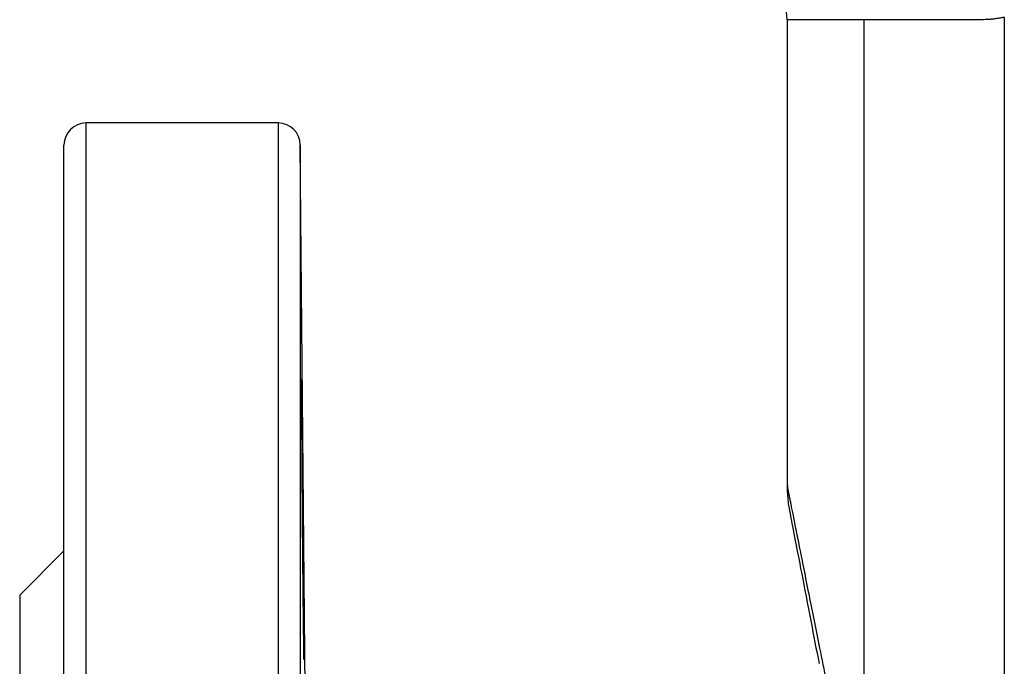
# Model space of a CAD drawing. Header units: millimetres. Extents: x 448 to 1828, y 150 to 1321.
# Tile 10 of 61: x 478 to 545, y 739 to 783. Entities that reach past the tile are written whole.
import ezdxf

# ---------------------------------------------------------------- set-up
doc = ezdxf.new("R2010")
doc.units = ezdxf.units.MM

msp = doc.modelspace()

# ---------------------------------------------------------------- linework, layer by layer
at = {"color": 7, "linetype": 'Continuous', "lineweight": 25}
for p, q in [((530.037, 783.256), (530.037, 751.721)), ((543.337, 783.256), (535.226, 783.256)), ((535.226, 783.256), (535.226, 725.861)), ((544.745, 783.429), (544.745, 725.861)), ((495.55, 776.256), (482.537, 776.256)), ((497.442, 729.863), (497.05, 774.77)), ((481.037, 747.256), (478.037, 744.256)), ((478.037, 744.256), (478.037, 588.256))]:
    msp.add_line(p, q, dxfattribs=at)
at = {"color": 8, "linetype": 'Continuous', "lineweight": 25}
for p, q in [((535.226, 783.256), (530.037, 783.256)), ((482.537, 556.256), (482.537, 776.256)), ((495.55, 776.256), (495.55, 556.256)), ((497.05, 774.77), (497.05, 557.743))]:
    msp.add_line(p, q, dxfattribs=at)
at = {"color": 7, "linetype": 'Continuous', "lineweight": 25}
for centre, radius, start, end in [((527.037, 783.256), 3, 0, 90), ((482.537, 774.756), 1.5, 90, 180), ((495.55, 774.756), 1.5, 0.5, 90)]:
    msp.add_arc(centre, radius, start, end, dxfattribs=at)
for points, knots in [([(544.745, 783.429), (544.667, 783.411), (544.511, 783.376), (544.277, 783.334), (544.042, 783.3), (543.806, 783.276), (543.571, 783.26), (543.415, 783.258), (543.337, 783.256)], [0, 0, 0, 0, 0.167092, 0.333691, 0.500039, 0.666378, 0.832951, 1, 1, 1, 1]), ([(481.037, 557.756), (481.037, 557.757), (481.037, 557.76), (481.037, 557.776), (481.037, 557.803), (481.037, 557.841), (481.037, 557.89), (481.037, 557.95), (481.037, 558.02), (481.037, 558.101), (481.037, 558.306), (481.037, 558.726), (481.037, 559.537), (481.037, 560.595), (481.037, 561.916), (481.037, 563.494), (481.037, 565.972), (481.037, 569.74), (481.037, 575.305), (481.037, 581.885), (481.037, 589.398), (481.037, 597.732), (481.037, 606.748), (481.037, 616.287), (481.037, 626.184), (481.037, 636.27), (481.037, 646.386), (481.037, 656.385), (481.037, 666.256), (481.037, 676.128), (481.037, 686.127), (481.037, 696.242), (481.037, 706.329), (481.037, 716.226), (481.037, 725.765), (481.037, 734.781), (481.037, 743.115), (481.037, 750.628), (481.037, 757.208), (481.037, 762.773), (481.037, 766.541), (481.037, 769.019), (481.037, 770.597), (481.037, 771.918), (481.037, 772.975), (481.037, 773.786), (481.037, 774.24), (481.037, 774.481), (481.037, 774.604), (481.037, 774.692), (481.037, 774.746), (481.037, 774.753), (481.037, 774.756)], [0, 0, 0, 0, 0.003185, 0.006368, 0.009551, 0.012733, 0.015916, 0.019098, 0.022281, 0.025465, 0.02865, 0.043455, 0.058262, 0.073507, 0.088754, 0.104387, 0.120021, 0.151926, 0.184335, 0.217089, 0.250018, 0.282947, 0.315701, 0.34811, 0.380015, 0.411272, 0.441756, 0.47136, 0.5, 0.52864, 0.558244, 0.588728, 0.619985, 0.651891, 0.6843, 0.717053, 0.749982, 0.782911, 0.815665, 0.848074, 0.879979, 0.895612, 0.911246, 0.926492, 0.941739, 0.956544, 0.971351, 0.977082, 0.982811, 0.988539, 0.994268, 1, 1, 1, 1]), ([(497.135, 758.906), (497.134, 758.905), (497.134, 758.903), (497.133, 758.887), (497.132, 758.862), (497.132, 758.826), (497.131, 758.78), (497.13, 758.687), (497.129, 758.511), (497.129, 758.197), (497.129, 757.797), (497.131, 757.157), (497.134, 756.167), (497.141, 754.717), (497.151, 753.065), (497.163, 751.271), (497.176, 749.405), (497.191, 747.541), (497.205, 746.043), (497.214, 745.059), (497.22, 744.518), (497.228, 743.732), (497.24, 742.644), (497.253, 741.653), (497.262, 741.013), (497.268, 740.614), (497.274, 740.3), (497.279, 740.099), (497.283, 739.981), (497.285, 739.917), (497.287, 739.909), (497.288, 739.906)], [0, 0, 0, 0, 0.01041, 0.020815, 0.031224, 0.041646, 0.052089, 0.062562, 0.093888, 0.125102, 0.156316, 0.187641, 0.250105, 0.312569, 0.375033, 0.437497, 0.499961, 0.562425, 0.62489, 0.656278, 0.671869, 0.687439, 0.749903, 0.812367, 0.843782, 0.874906, 0.906193, 0.937446, 0.958381, 0.979196, 1, 1, 1, 1]), ([(497.288, 739.906), (497.288, 739.907), (497.289, 739.909), (497.29, 739.924), (497.291, 739.95), (497.292, 739.985), (497.292, 740.031), (497.293, 740.124), (497.294, 740.3), (497.295, 740.615), (497.294, 741.014), (497.293, 741.646), (497.288, 742.622), (497.28, 744.095), (497.268, 745.847), (497.254, 747.67), (497.241, 749.273), (497.23, 750.571), (497.222, 751.432), (497.217, 752.004), (497.213, 752.461), (497.204, 753.449), (497.191, 754.772), (497.175, 756.243), (497.164, 757.222), (497.156, 757.876), (497.15, 758.262), (497.145, 758.558), (497.141, 758.739), (497.139, 758.842), (497.137, 758.896), (497.135, 758.902), (497.135, 758.906)], [0, 0, 0, 0, 0.0104614, 0.0208916, 0.0313051, 0.0417167, 0.0521414, 0.0625938, 0.0938662, 0.1251383, 0.1563952, 0.1876561, 0.2485324, 0.3107662, 0.3790078, 0.446447, 0.4999409, 0.5400844, 0.5769437, 0.5879125, 0.5995811, 0.6250121, 0.6937803, 0.7499313, 0.8172166, 0.8492375, 0.8813689, 0.9118061, 0.9422931, 0.9615308, 0.9807478, 1, 1, 1, 1]), ([(535.226, 725.861), (535.185, 726.066), (535.022, 726.875), (534.664, 728.66), (534.172, 731.112), (533.655, 733.693), (532.998, 736.964), (532.27, 740.595), (531.621, 743.828), (531.179, 746.031), (530.877, 747.535), (530.628, 748.778), (530.462, 749.604), (530.354, 750.141), (530.287, 750.478), (530.227, 750.775), (530.176, 751.03), (530.133, 751.245), (530.098, 751.42), (530.071, 751.555), (530.051, 751.651), (530.04, 751.71), (530.038, 751.717), (530.037, 751.721)], [0, 0, 0, 0, 0.014126, 0.05577, 0.124971, 0.190857, 0.249962, 0.382305, 0.499915, 0.566645, 0.630558, 0.691661, 0.749943, 0.775687, 0.801267, 0.826684, 0.851939, 0.87703, 0.901958, 0.926719, 0.951314, 0.975741, 1, 1, 1, 1]), ([(530.048, 751.721), (530.045, 751.609), (530.031, 751.142), (530.085, 750.677), (530.127, 750.323)], [0, 0, 0, 0, 0.238539, 1, 1, 1, 1]), ([(530.127, 750.323), (530.148, 750.207), (530.191, 749.975), (530.506, 748.341), (530.994, 745.821), (531.55, 742.948), (532.009, 740.581), (532.196, 739.618)], [0, 0, 0, 0, 0.213655, 0.427142, 0.640487, 0.8537, 1, 1, 1, 1])]:
    msp.add_open_spline(points, degree=3, knots=knots, dxfattribs=at)

doc.saveas('drawing.dxf')
